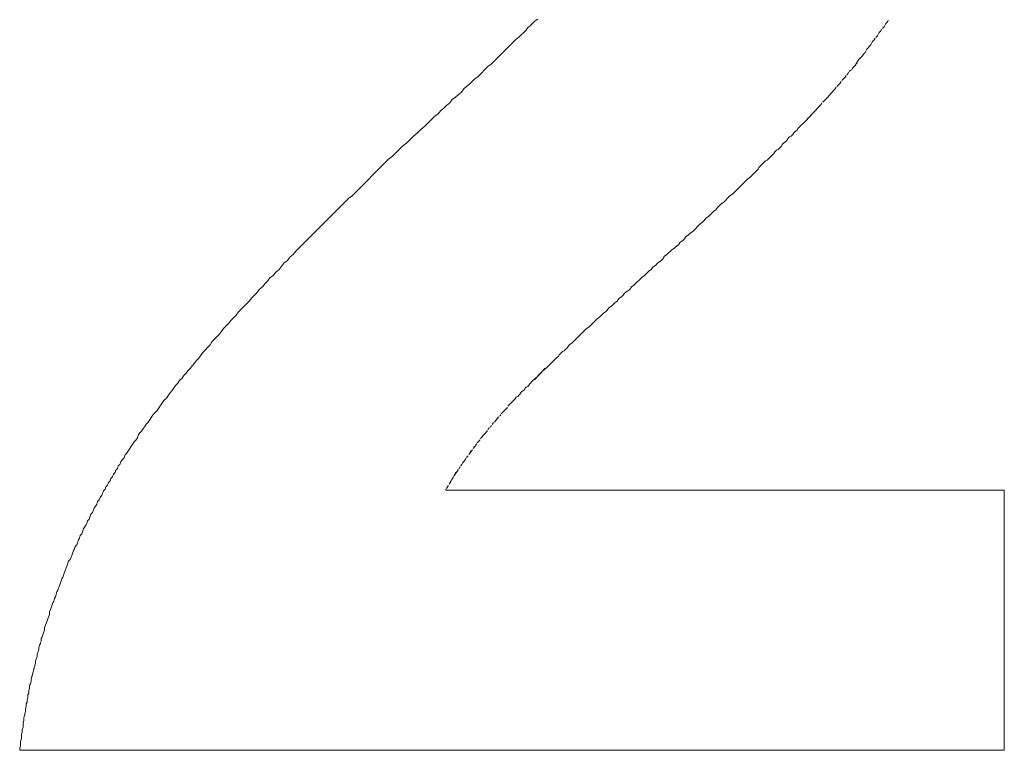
# Model space of a CAD drawing. Header units: millimetres. Extents: x -641 to 119, y -160 to 916.
# Tile 50 of 63: x -417.159 to -415.971, y 558.812 to 559.693. Entities that reach past the tile are written whole.
import ezdxf

# ---------------------------------------------------------------- set-up
doc = ezdxf.new("R2010")
doc.units = ezdxf.units.MM
doc.header["$LTSCALE"] = 32.67
doc.layers.get('0').update_dxf_attribs({"linetype": 'CONTINUOUS'})

msp = doc.modelspace()

# ---------------------------------------------------------------- linework, layer by layer
at = {"color": 7, "linetype": 'Continuous', "lineweight": 0}
for p, q in [((-416.543, 559.6857), (-416.537, 559.6917)), ((-416.537, 559.6917), (-416.534, 559.6937)), ((-416.112, 559.6907), (-416.114, 559.6887)), ((-416.111, 559.6927), (-416.112, 559.6907)), ((-416.557, 559.6717), (-416.548, 559.6807)), ((-416.548, 559.6807), (-416.546, 559.6837)), ((-416.546, 559.6837), (-416.543, 559.6857)), ((-416.12, 559.6797), (-416.122, 559.6777)), ((-416.119, 559.6817), (-416.12, 559.6797)), ((-416.116, 559.6847), (-416.118, 559.6827)), ((-416.114, 559.6887), (-416.116, 559.6847)), ((-416.59, 559.6397), (-416.56, 559.6697)), ((-416.56, 559.6697), (-416.557, 559.6717)), ((-416.128, 559.6687), (-416.13, 559.6667)), ((-416.127, 559.6707), (-416.128, 559.6687)), ((-416.124, 559.6737), (-416.126, 559.6717)), ((-416.122, 559.6777), (-416.124, 559.6737)), ((-416.137, 559.6577), (-416.139, 559.6537)), ((-416.132, 559.6627), (-416.137, 559.6577)), ((-416.13, 559.6667), (-416.132, 559.6627)), ((-416.147, 559.6447), (-416.151, 559.6377)), ((-416.142, 559.6497), (-416.147, 559.6447)), ((-416.141, 559.6517), (-416.142, 559.6497)), ((-416.139, 559.6537), (-416.141, 559.6517)), ((-416.606, 559.6247), (-416.594, 559.6367)), ((-416.594, 559.6367), (-416.59, 559.6397)), ((-416.157, 559.6317), (-416.158, 559.6307)), ((-416.155, 559.6327), (-416.157, 559.6317)), ((-416.154, 559.6347), (-416.155, 559.6327)), ((-416.151, 559.6377), (-416.154, 559.6347)), ((-416.149, 559.6407), (-416.15, 559.6397)), ((-416.616, 559.6157), (-416.61, 559.6217)), ((-416.61, 559.6217), (-416.606, 559.6247)), ((-416.163, 559.6237), (-416.167, 559.6197)), ((-416.162, 559.6257), (-416.163, 559.6237)), ((-416.16, 559.6277), (-416.161, 559.6267)), ((-416.159, 559.6297), (-416.16, 559.6277)), ((-416.626, 559.6057), (-416.623, 559.6097)), ((-416.623, 559.6097), (-416.62, 559.6127)), ((-416.62, 559.6127), (-416.616, 559.6157)), ((-416.175, 559.6097), (-416.18, 559.6047)), ((-416.174, 559.6117), (-416.175, 559.6097)), ((-416.169, 559.6167), (-416.173, 559.6127)), ((-416.168, 559.6187), (-416.169, 559.6167)), ((-416.64, 559.5927), (-416.637, 559.5967)), ((-416.637, 559.5967), (-416.633, 559.5997)), ((-416.633, 559.5997), (-416.63, 559.6027)), ((-416.63, 559.6027), (-416.626, 559.6057)), ((-416.184, 559.5997), (-416.19, 559.5937)), ((-416.18, 559.6047), (-416.184, 559.5997)), ((-416.181, 559.6027), (-416.183, 559.6017)), ((-416.654, 559.5797), (-416.651, 559.5837)), ((-416.651, 559.5837), (-416.647, 559.5867)), ((-416.647, 559.5867), (-416.644, 559.5897)), ((-416.644, 559.5897), (-416.64, 559.5927)), ((-416.192, 559.5907), (-416.203, 559.5797)), ((-416.191, 559.5927), (-416.192, 559.5907)), ((-416.67, 559.5647), (-416.658, 559.5767)), ((-416.658, 559.5767), (-416.654, 559.5797)), ((-416.203, 559.5797), (-416.21, 559.5717)), ((-416.204, 559.5777), (-416.209, 559.5737)), ((-416.679, 559.5567), (-416.675, 559.5607)), ((-416.675, 559.5607), (-416.67, 559.5647)), ((-416.22, 559.5617), (-416.221, 559.5597)), ((-416.21, 559.5717), (-416.22, 559.5617)), ((-416.692, 559.5447), (-416.684, 559.5527)), ((-416.684, 559.5527), (-416.679, 559.5567)), ((-416.232, 559.5497), (-416.233, 559.5477)), ((-416.23, 559.5517), (-416.232, 559.5497)), ((-416.228, 559.5527), (-416.23, 559.5517)), ((-416.226, 559.5547), (-416.228, 559.5527)), ((-416.225, 559.5567), (-416.226, 559.5547)), ((-416.223, 559.5587), (-416.225, 559.5567)), ((-416.221, 559.5597), (-416.223, 559.5587)), ((-416.709, 559.5287), (-416.697, 559.5407)), ((-416.697, 559.5407), (-416.692, 559.5447)), ((-416.244, 559.5367), (-416.246, 559.5357)), ((-416.24, 559.5407), (-416.244, 559.5367)), ((-416.239, 559.5427), (-416.24, 559.5407)), ((-416.237, 559.5447), (-416.239, 559.5427)), ((-416.235, 559.5457), (-416.237, 559.5447)), ((-416.233, 559.5477), (-416.235, 559.5457)), ((-416.758, 559.4807), (-416.714, 559.5247)), ((-416.714, 559.5247), (-416.709, 559.5287)), ((-416.249, 559.5317), (-416.257, 559.5237)), ((-416.248, 559.5337), (-416.249, 559.5317)), ((-416.246, 559.5357), (-416.248, 559.5337)), ((-416.268, 559.5127), (-416.278, 559.5027)), ((-416.267, 559.5147), (-416.268, 559.5127)), ((-416.259, 559.5227), (-416.267, 559.5147)), ((-416.257, 559.5237), (-416.259, 559.5227)), ((-416.281, 559.5007), (-416.299, 559.4827)), ((-416.278, 559.5027), (-416.281, 559.5007)), ((-416.826, 559.4137), (-416.762, 559.4777)), ((-416.762, 559.4777), (-416.758, 559.4807)), ((-416.302, 559.4807), (-416.31, 559.4727)), ((-416.299, 559.4827), (-416.302, 559.4807)), ((-416.317, 559.4667), (-416.319, 559.4637)), ((-416.313, 559.4707), (-416.317, 559.4667)), ((-416.31, 559.4727), (-416.313, 559.4707)), ((-416.331, 559.4537), (-416.333, 559.4507)), ((-416.328, 559.4557), (-416.331, 559.4537)), ((-416.322, 559.4617), (-416.328, 559.4557)), ((-416.319, 559.4637), (-416.322, 559.4617)), ((-416.338, 559.4467), (-416.347, 559.4377)), ((-416.335, 559.4487), (-416.338, 559.4467)), ((-416.333, 559.4507), (-416.335, 559.4487)), ((-416.355, 559.4317), (-416.357, 559.4287)), ((-416.352, 559.4337), (-416.355, 559.4317)), ((-416.35, 559.4357), (-416.352, 559.4337)), ((-416.347, 559.4377), (-416.35, 559.4357)), ((-416.369, 559.4177), (-416.372, 559.4157)), ((-416.367, 559.4197), (-416.369, 559.4177)), ((-416.364, 559.4217), (-416.367, 559.4197)), ((-416.362, 559.4247), (-416.364, 559.4217)), ((-416.359, 559.4267), (-416.362, 559.4247)), ((-416.357, 559.4287), (-416.359, 559.4267)), ((-416.836, 559.4027), (-416.833, 559.4067)), ((-416.833, 559.4067), (-416.829, 559.4097)), ((-416.829, 559.4097), (-416.826, 559.4137)), ((-416.381, 559.4077), (-416.383, 559.4047)), ((-416.378, 559.4097), (-416.381, 559.4077)), ((-416.372, 559.4157), (-416.378, 559.4097)), ((-416.846, 559.3917), (-416.84, 559.3997)), ((-416.84, 559.3997), (-416.836, 559.4027)), ((-416.395, 559.3947), (-416.397, 559.3917)), ((-416.392, 559.3967), (-416.395, 559.3947)), ((-416.389, 559.3997), (-416.392, 559.3967)), ((-416.386, 559.4017), (-416.389, 559.3997)), ((-416.383, 559.4047), (-416.386, 559.4017)), ((-416.857, 559.3817), (-416.853, 559.3847)), ((-416.853, 559.3847), (-416.85, 559.3887)), ((-416.85, 559.3887), (-416.846, 559.3917)), ((-416.408, 559.3827), (-416.418, 559.3727)), ((-416.405, 559.3847), (-416.408, 559.3827)), ((-416.4, 559.3897), (-416.405, 559.3847)), ((-416.397, 559.3917), (-416.4, 559.3897)), ((-416.87, 559.3677), (-416.866, 559.3707)), ((-416.866, 559.3707), (-416.863, 559.3747)), ((-416.863, 559.3747), (-416.86, 559.3777)), ((-416.86, 559.3777), (-416.857, 559.3817)), ((-416.421, 559.3707), (-416.423, 559.3677)), ((-416.418, 559.3727), (-416.421, 559.3707)), ((-416.879, 559.3577), (-416.873, 559.3637)), ((-416.873, 559.3637), (-416.87, 559.3677)), ((-416.433, 559.3587), (-416.436, 559.3567)), ((-416.431, 559.3607), (-416.433, 559.3587)), ((-416.429, 559.3637), (-416.431, 559.3607)), ((-416.423, 559.3677), (-416.429, 559.3637)), ((-416.895, 559.3407), (-416.882, 559.3537)), ((-416.882, 559.3537), (-416.879, 559.3577)), ((-416.445, 559.3477), (-416.448, 559.3457)), ((-416.441, 559.3517), (-416.445, 559.3477)), ((-416.438, 559.3537), (-416.441, 559.3517)), ((-416.436, 559.3567), (-416.438, 559.3537)), ((-416.904, 559.3307), (-416.898, 559.3367)), ((-416.898, 559.3367), (-416.895, 559.3407)), ((-416.459, 559.3347), (-416.462, 559.3327)), ((-416.455, 559.3387), (-416.459, 559.3347)), ((-416.452, 559.3407), (-416.455, 559.3387)), ((-416.45, 559.3427), (-416.452, 559.3407)), ((-416.448, 559.3457), (-416.45, 559.3427)), ((-416.913, 559.3207), (-416.907, 559.3267)), ((-416.907, 559.3267), (-416.904, 559.3307)), ((-416.472, 559.3227), (-416.475, 559.3207)), ((-416.462, 559.3327), (-416.472, 559.3227)), ((-416.927, 559.3047), (-416.918, 559.3137)), ((-416.918, 559.3137), (-416.915, 559.3177)), ((-416.915, 559.3177), (-416.913, 559.3207)), ((-416.475, 559.3207), (-416.493, 559.3027)), ((-416.938, 559.2917), (-416.929, 559.3007)), ((-416.929, 559.3007), (-416.927, 559.3047)), ((-416.497, 559.2997), (-416.498, 559.2977)), ((-416.495, 559.3017), (-416.497, 559.2997)), ((-416.493, 559.3027), (-416.495, 559.3017)), ((-416.943, 559.2847), (-416.94, 559.2887)), ((-416.94, 559.2887), (-416.938, 559.2917)), ((-416.509, 559.2867), (-416.511, 559.2857)), ((-416.508, 559.2887), (-416.509, 559.2867)), ((-416.504, 559.2927), (-416.508, 559.2887)), ((-416.502, 559.2937), (-416.504, 559.2927)), ((-416.498, 559.2977), (-416.502, 559.2937)), ((-416.953, 559.2727), (-416.951, 559.2757)), ((-416.951, 559.2757), (-416.948, 559.2787)), ((-416.948, 559.2787), (-416.946, 559.2817)), ((-416.946, 559.2817), (-416.943, 559.2847)), ((-416.511, 559.2857), (-416.523, 559.2737)), ((-416.963, 559.2607), (-416.961, 559.2637)), ((-416.961, 559.2637), (-416.958, 559.2667)), ((-416.958, 559.2667), (-416.956, 559.2697)), ((-416.956, 559.2697), (-416.953, 559.2727)), ((-416.525, 559.2727), (-416.538, 559.2587)), ((-416.529, 559.2677), (-416.534, 559.2637)), ((-416.523, 559.2737), (-416.528, 559.2697)), ((-416.975, 559.2457), (-416.971, 559.2517)), ((-416.971, 559.2517), (-416.968, 559.2547)), ((-416.968, 559.2547), (-416.966, 559.2577)), ((-416.966, 559.2577), (-416.963, 559.2607)), ((-416.545, 559.2517), (-416.546, 559.2507)), ((-416.541, 559.2567), (-416.545, 559.2517)), ((-416.542, 559.2547), (-416.544, 559.2537)), ((-416.54, 559.2577), (-416.541, 559.2567)), ((-416.535, 559.2617), (-416.54, 559.2577)), ((-416.982, 559.2367), (-416.978, 559.2427)), ((-416.978, 559.2427), (-416.975, 559.2457)), ((-416.555, 559.2417), (-416.558, 559.2387)), ((-416.554, 559.2437), (-416.555, 559.2417)), ((-416.553, 559.2447), (-416.554, 559.2437)), ((-416.551, 559.2457), (-416.553, 559.2447)), ((-416.55, 559.2467), (-416.551, 559.2457)), ((-416.549, 559.2487), (-416.55, 559.2467)), ((-416.548, 559.2497), (-416.549, 559.2487)), ((-416.546, 559.2507), (-416.548, 559.2497)), ((-416.993, 559.2217), (-416.985, 559.2337)), ((-416.985, 559.2337), (-416.982, 559.2367)), ((-416.561, 559.2357), (-416.57, 559.2267)), ((-416.56, 559.2377), (-416.561, 559.2357)), ((-416.558, 559.2387), (-416.56, 559.2377)), ((-417.004, 559.2077), (-416.998, 559.2167)), ((-416.998, 559.2167), (-416.993, 559.2217)), ((-416.579, 559.2157), (-416.58, 559.2147)), ((-416.579, 559.2167), (-416.579, 559.2157)), ((-416.571, 559.2247), (-416.578, 559.2177)), ((-416.571, 559.2257), (-416.571, 559.2247)), ((-417.012, 559.1967), (-417.006, 559.2057)), ((-417.006, 559.2057), (-417.004, 559.2077)), ((-416.59, 559.2037), (-416.59, 559.2027)), ((-416.588, 559.2057), (-416.589, 559.2047)), ((-416.588, 559.2067), (-416.588, 559.2057)), ((-416.587, 559.2067), (-416.588, 559.2067)), ((-416.582, 559.2127), (-416.586, 559.2077)), ((-416.585, 559.2097), (-416.585, 559.2087)), ((-416.582, 559.2137), (-416.582, 559.2127)), ((-416.581, 559.2137), (-416.582, 559.2137)), ((-417.017, 559.1887), (-417.016, 559.1917)), ((-417.016, 559.1917), (-417.014, 559.1947)), ((-417.014, 559.1947), (-417.012, 559.1967)), ((-416.595, 559.1967), (-416.603, 559.1877)), ((-416.6, 559.1917), (-416.6, 559.1907)), ((-416.595, 559.1977), (-416.595, 559.1967)), ((-416.593, 559.1997), (-416.594, 559.1987)), ((-416.593, 559.2007), (-416.593, 559.1997)), ((-416.592, 559.2007), (-416.593, 559.2007)), ((-416.59, 559.2027), (-416.591, 559.2017)), ((-417.025, 559.1777), (-417.021, 559.1837)), ((-417.021, 559.1837), (-417.019, 559.1857)), ((-417.019, 559.1857), (-417.017, 559.1887)), ((-416.608, 559.1807), (-416.612, 559.1757)), ((-416.608, 559.1817), (-416.609, 559.1787)), ((-416.604, 559.1857), (-416.607, 559.1827)), ((-416.604, 559.1867), (-416.604, 559.1857)), ((-417.032, 559.1677), (-417.03, 559.1697)), ((-417.03, 559.1697), (-417.026, 559.1757)), ((-417.026, 559.1757), (-417.025, 559.1777)), ((-416.613, 559.1737), (-416.617, 559.1687)), ((-416.615, 559.1727), (-416.616, 559.1697)), ((-416.614, 559.1727), (-416.615, 559.1727)), ((-416.613, 559.1747), (-416.613, 559.1737)), ((-416.611, 559.1777), (-416.611, 559.1767)), ((-416.61, 559.1777), (-416.611, 559.1777)), ((-417.04, 559.1547), (-417.038, 559.1567)), ((-417.038, 559.1567), (-417.037, 559.1597)), ((-417.037, 559.1597), (-417.035, 559.1627)), ((-417.035, 559.1627), (-417.033, 559.1647)), ((-417.033, 559.1647), (-417.032, 559.1677)), ((-416.626, 559.1567), (-416.626, 559.1557)), ((-416.625, 559.1567), (-416.626, 559.1567)), ((-416.621, 559.1627), (-416.625, 559.1577)), ((-416.624, 559.1597), (-416.624, 559.1587)), ((-416.621, 559.1637), (-416.621, 559.1627)), ((-416.619, 559.1657), (-416.62, 559.1647)), ((-416.619, 559.1667), (-416.619, 559.1657)), ((-416.618, 559.1667), (-416.619, 559.1667)), ((-417.047, 559.1417), (-417.046, 559.1447)), ((-417.046, 559.1447), (-417.044, 559.1467)), ((-417.044, 559.1467), (-417.043, 559.1497)), ((-417.043, 559.1497), (-417.041, 559.1517)), ((-417.041, 559.1517), (-417.04, 559.1547)), ((-416.63, 559.1497), (-416.635, 559.1427)), ((-416.633, 559.1467), (-416.634, 559.1437)), ((-416.632, 559.1467), (-416.633, 559.1467)), ((-416.63, 559.1507), (-416.631, 559.1477)), ((-416.628, 559.1527), (-416.629, 559.1517)), ((-416.628, 559.1537), (-416.628, 559.1527)), ((-416.626, 559.1557), (-416.627, 559.1547)), ((-417.053, 559.1317), (-417.052, 559.1347)), ((-417.052, 559.1347), (-417.05, 559.1367)), ((-417.05, 559.1367), (-417.049, 559.1397)), ((-417.049, 559.1397), (-417.047, 559.1417)), ((-416.639, 559.1357), (-416.641, 559.1327)), ((-416.639, 559.1367), (-416.64, 559.1337)), ((-416.638, 559.1367), (-416.639, 559.1367)), ((-416.636, 559.1407), (-416.638, 559.1377)), ((-416.636, 559.1417), (-416.637, 559.1387)), ((-416.635, 559.1417), (-416.636, 559.1417)), ((-417.06, 559.1197), (-417.059, 559.1217)), ((-417.059, 559.1217), (-417.058, 559.1247)), ((-417.058, 559.1247), (-417.056, 559.1267)), ((-417.056, 559.1267), (-417.055, 559.1297)), ((-417.055, 559.1297), (-417.053, 559.1317)), ((-416.645, 559.1267), (-416.645, 559.1257)), ((-416.645, 559.1257), (-415.971, 559.1257)), ((-416.642, 559.1307), (-416.644, 559.1277)), ((-416.642, 559.1317), (-416.643, 559.1287)), ((-415.971, 559.1257), (-415.971, 558.8117)), ((-417.067, 559.1067), (-417.066, 559.1087)), ((-417.066, 559.1087), (-417.065, 559.1117)), ((-417.065, 559.1117), (-417.063, 559.1137)), ((-417.063, 559.1137), (-417.062, 559.1167)), ((-417.062, 559.1167), (-417.06, 559.1197)), ((-417.075, 559.0907), (-417.073, 559.0967)), ((-417.073, 559.0967), (-417.071, 559.0987)), ((-417.071, 559.0987), (-417.07, 559.1017)), ((-417.07, 559.1017), (-417.069, 559.1037)), ((-417.069, 559.1037), (-417.067, 559.1067)), ((-417.079, 559.0837), (-417.078, 559.0857)), ((-417.078, 559.0857), (-417.077, 559.0887)), ((-417.077, 559.0887), (-417.075, 559.0907)), ((-417.084, 559.0727), (-417.082, 559.0787)), ((-417.082, 559.0787), (-417.081, 559.0807)), ((-417.081, 559.0807), (-417.079, 559.0837)), ((-417.09, 559.0597), (-417.088, 559.0657)), ((-417.088, 559.0657), (-417.087, 559.0677)), ((-417.087, 559.0677), (-417.086, 559.0707)), ((-417.086, 559.0707), (-417.084, 559.0727)), ((-417.096, 559.0467), (-417.094, 559.0527)), ((-417.094, 559.0527), (-417.093, 559.0547)), ((-417.093, 559.0547), (-417.092, 559.0577)), ((-417.092, 559.0577), (-417.09, 559.0597)), ((-417.102, 559.0337), (-417.1, 559.0397)), ((-417.1, 559.0397), (-417.098, 559.0417)), ((-417.098, 559.0417), (-417.097, 559.0447)), ((-417.097, 559.0447), (-417.096, 559.0467)), ((-417.107, 559.0207), (-417.105, 559.0267)), ((-417.105, 559.0267), (-417.104, 559.0287)), ((-417.104, 559.0287), (-417.103, 559.0317)), ((-417.103, 559.0317), (-417.102, 559.0337)), ((-417.11, 559.0127), (-417.108, 559.0187)), ((-417.108, 559.0187), (-417.107, 559.0207)), ((-417.116, 558.9967), (-417.114, 559.0027)), ((-417.114, 559.0027), (-417.113, 559.0047)), ((-417.113, 559.0047), (-417.111, 559.0107)), ((-417.111, 559.0107), (-417.11, 559.0127)), ((-417.121, 558.9837), (-417.119, 558.9897)), ((-417.119, 558.9897), (-417.118, 558.9917)), ((-417.118, 558.9917), (-417.117, 558.9947)), ((-417.117, 558.9947), (-417.116, 558.9967)), ((-417.123, 558.9787), (-417.122, 558.9817)), ((-417.123, 558.9757), (-417.123, 558.9787)), ((-417.122, 558.9817), (-417.121, 558.9837)), ((-417.127, 558.9647), (-417.124, 558.9737)), ((-417.124, 558.9737), (-417.123, 558.9757)), ((-417.132, 558.9487), (-417.13, 558.9547)), ((-417.13, 558.9547), (-417.129, 558.9567)), ((-417.129, 558.9597), (-417.128, 558.9627)), ((-417.129, 558.9567), (-417.129, 558.9597)), ((-417.128, 558.9627), (-417.127, 558.9647)), ((-417.134, 558.9407), (-417.133, 558.9437)), ((-417.133, 558.9467), (-417.132, 558.9487)), ((-417.133, 558.9437), (-417.133, 558.9467)), ((-417.137, 558.9297), (-417.136, 558.9327)), ((-417.136, 558.9357), (-417.135, 558.9387)), ((-417.136, 558.9327), (-417.136, 558.9357)), ((-417.135, 558.9387), (-417.134, 558.9407)), ((-417.14, 558.9197), (-417.139, 558.9217)), ((-417.14, 558.9167), (-417.14, 558.9197)), ((-417.139, 558.9217), (-417.138, 558.9247)), ((-417.138, 558.9277), (-417.137, 558.9297)), ((-417.138, 558.9247), (-417.138, 558.9277)), ((-417.145, 558.8977), (-417.14, 558.9167)), ((-417.142, 558.9087), (-417.142, 558.9107)), ((-417.146, 558.8917), (-417.145, 558.8947)), ((-417.145, 558.8947), (-417.145, 558.8977)), ((-417.144, 558.9007), (-417.144, 558.9027)), ((-417.148, 558.8837), (-417.147, 558.8867)), ((-417.148, 558.8807), (-417.148, 558.8837)), ((-417.147, 558.8897), (-417.146, 558.8917)), ((-417.147, 558.8867), (-417.147, 558.8897)), ((-417.15, 558.8727), (-417.149, 558.8757)), ((-417.15, 558.8697), (-417.15, 558.8727)), ((-417.149, 558.8787), (-417.148, 558.8807)), ((-417.149, 558.8757), (-417.149, 558.8787)), ((-417.152, 558.8617), (-417.151, 558.8647)), ((-417.152, 558.8587), (-417.152, 558.8617)), ((-417.151, 558.8677), (-417.15, 558.8697)), ((-417.151, 558.8647), (-417.151, 558.8677)), ((-417.155, 558.8447), (-417.154, 558.8477)), ((-417.154, 558.8507), (-417.152, 558.8587)), ((-417.154, 558.8477), (-417.154, 558.8507)), ((-417.153, 558.8537), (-417.153, 558.8557)), ((-417.156, 558.8367), (-417.155, 558.8397)), ((-417.156, 558.8337), (-417.156, 558.8367)), ((-417.155, 558.8397), (-417.155, 558.8447)), ((-417.158, 558.8227), (-417.157, 558.8257)), ((-417.157, 558.8307), (-417.156, 558.8337)), ((-417.157, 558.8257), (-417.157, 558.8307)), ((-417.159, 558.8147), (-417.158, 558.8167)), ((-417.159, 558.8117), (-417.159, 558.8147)), ((-415.971, 558.8117), (-417.159, 558.8117)), ((-417.158, 558.8167), (-417.158, 558.8227))]:
    msp.add_line(p, q, dxfattribs=at)

doc.saveas('drawing.dxf')
